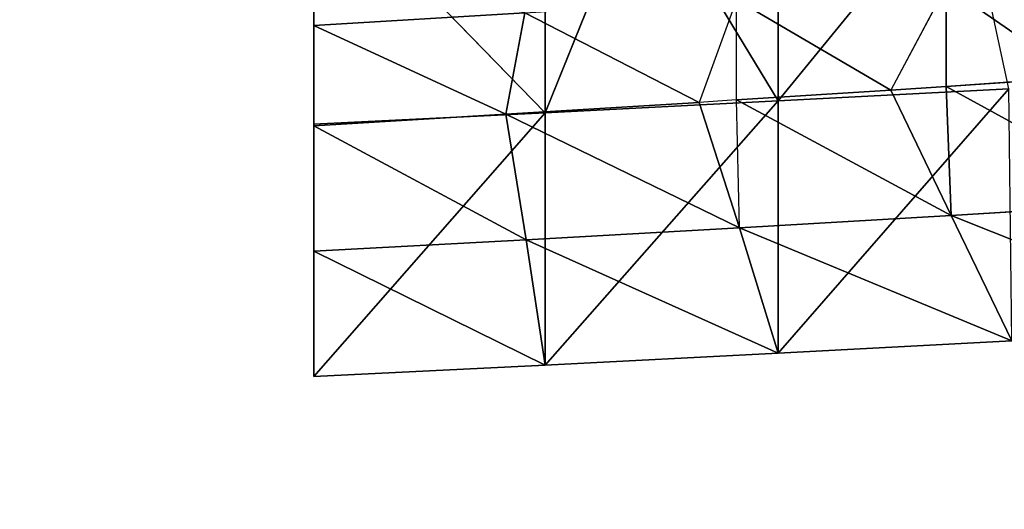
# Model space of a CAD drawing. Extents: x 0.6 to 100.6, y 0 to 13.
# Tile 242 of 256: x 4.5728 to 4.671, y 4.5705 to 4.6192. Entities that reach past the tile are written whole.
import ezdxf

# ---------------------------------------------------------------- set-up
doc = ezdxf.new("R2010")
doc.units = 0
doc.header["$LTSCALE"] = 2.54
doc.layers.get('0').update_dxf_attribs({"color": 13, "linetype": 'CONTINUOUS'})

# ---------------------------------------------------------------- blocks, each defined once
blk = doc.blocks.new('P__KA__AZIENKOWA_VASCA_100')
at = {"color": 0}
for p, q in [((4.60212, 4.641175, 100.278351), (4.60212, 4.608825, 100.3)), ((4.60212, 4.641175, 100.278351), (4.60212, 4.608825, 100.3)), ((4.60212, 4.633675, 100.3), (4.60212, 4.608825, 100.3)), ((4.625197, 4.609961, 100.298932), (4.60212, 4.633675, 100.3)), ((4.625197, 4.609961, 100.298932), (4.60212, 4.633675, 100.3)), ((4.60212, 4.633675, 100.3), (4.60212, 4.608825, 100.3)), ((4.634752, 4.633675, 100.297864), (4.625197, 4.609961, 100.298932)), ((4.634752, 4.633675, 100.297864), (4.625197, 4.609961, 100.298932)), ((4.625197, 4.633675, 100.298932), (4.625197, 4.609961, 100.298932)), ((4.625197, 4.633675, 100.298932), (4.625197, 4.609961, 100.298932)), ((4.634752, 4.633675, 100.297864), (4.648399, 4.611146, 100.295679)), ((4.634752, 4.633675, 100.297864), (4.648399, 4.611146, 100.295679)), ((4.648399, 4.633675, 100.295679), (4.648399, 4.611146, 100.295679)), ((4.648399, 4.611146, 100.295679), (4.666825, 4.633675, 100.291479)), ((4.648399, 4.633675, 100.295679), (4.648399, 4.611146, 100.295679)), ((4.648399, 4.611146, 100.295679), (4.666825, 4.633675, 100.291479)), ((4.671415, 4.612366, 100.290204), (4.666825, 4.633675, 100.291479)), ((4.60212, 4.628675, 100.256702), (4.60212, 4.608825, 100.3)), ((4.60212, 4.628675, 100.256702), (4.60212, 4.608825, 100.3)), ((4.60212, 4.628675, 100.256702), (4.60212, 4.618675, 100.256702)), ((4.60212, 4.628675, 100.256702), (4.60212, 4.618675, 100.256702)), ((4.665149, 4.622594, 100.246857), (4.659645, 4.612232, 100.248535)), ((4.665149, 4.622594, 100.246857), (4.665149, 4.612594, 100.246857)), ((4.665149, 4.622594, 100.246857), (4.678327, 4.613477, 100.242139)), ((4.665149, 4.622594, 100.246857), (4.678327, 4.613477, 100.242139)), ((4.644276, 4.621242, 100.252356), (4.64054, 4.611006, 100.253094)), ((4.644276, 4.611242, 100.252356), (4.644276, 4.621242, 100.252356)), ((4.644276, 4.621242, 100.252356), (4.659645, 4.612232, 100.248535)), ((4.644276, 4.621242, 100.252356), (4.659645, 4.612232, 100.248535)), ((4.60212, 4.618675, 100.256702), (4.623151, 4.619929, 100.255627)), ((4.60212, 4.618675, 100.256702), (4.623151, 4.619929, 100.255627)), ((4.621279, 4.609815, 100.255811), (4.623151, 4.619929, 100.255627)), ((4.621279, 4.609815, 100.255811), (4.623151, 4.619929, 100.255627)), ((4.623151, 4.619929, 100.255627), (4.64054, 4.611006, 100.253094)), ((4.623151, 4.619929, 100.255627), (4.64054, 4.611006, 100.253094)), ((4.60212, 4.618675, 100.256702), (4.60212, 4.608825, 100.3)), ((4.60212, 4.618675, 100.256702), (4.60212, 4.608675, 100.256702)), ((4.60212, 4.618675, 100.256702), (4.60212, 4.608825, 100.3)), ((4.60212, 4.618675, 100.256702), (4.60212, 4.608675, 100.256702)), ((4.60212, 4.618675, 100.256702), (4.621279, 4.609815, 100.255811)), ((4.60212, 4.618675, 100.256702), (4.621279, 4.609815, 100.255811)), ((4.665149, 4.612594, 100.246857), (4.659645, 4.612232, 100.248535)), ((4.678327, 4.613477, 100.242139), (4.665149, 4.612594, 100.246857)), ((4.678327, 4.613477, 100.242139), (4.665149, 4.612594, 100.246857)), ((4.665149, 4.612594, 100.246857), (4.66567, 4.599732, 100.26933)), ((4.665149, 4.612594, 100.246857), (4.66567, 4.599732, 100.26933)), ((4.665149, 4.612594, 100.246857), (4.686309, 4.600977, 100.262262)), ((4.665149, 4.612594, 100.246857), (4.686309, 4.600977, 100.262262)), ((4.659645, 4.612232, 100.248535), (4.644276, 4.611242, 100.252356)), ((4.659645, 4.612232, 100.248535), (4.644276, 4.611242, 100.252356)), ((4.648399, 4.585996, 100.295679), (4.671415, 4.612366, 100.290204)), ((4.671415, 4.612366, 100.290204), (4.648399, 4.611146, 100.295679)), ((4.671415, 4.612366, 100.290204), (4.648399, 4.611146, 100.295679)), ((4.648399, 4.585996, 100.295679), (4.671415, 4.612366, 100.290204)), ((4.659645, 4.612232, 100.248535), (4.66567, 4.599732, 100.26933)), ((4.659645, 4.612232, 100.248535), (4.66567, 4.599732, 100.26933)), ((4.64054, 4.611006, 100.253094), (4.621279, 4.609815, 100.255811)), ((4.64054, 4.611006, 100.253094), (4.621279, 4.609815, 100.255811)), ((4.625197, 4.609961, 100.298932), (4.648399, 4.611146, 100.295679)), ((4.648399, 4.611146, 100.295679), (4.625197, 4.584811, 100.298932)), ((4.648399, 4.611146, 100.295679), (4.625197, 4.584811, 100.298932)), ((4.625197, 4.609961, 100.298932), (4.648399, 4.611146, 100.295679)), ((4.644276, 4.611242, 100.252356), (4.64054, 4.611006, 100.253094)), ((4.644565, 4.598506, 100.274371), (4.64054, 4.611006, 100.253094)), ((4.66567, 4.599732, 100.26933), (4.644276, 4.611242, 100.252356)), ((4.66567, 4.599732, 100.26933), (4.644276, 4.611242, 100.252356)), ((4.644565, 4.598506, 100.274371), (4.644276, 4.611242, 100.252356)), ((4.648399, 4.585996, 100.295679), (4.648399, 4.611146, 100.295679)), ((4.648399, 4.585996, 100.295679), (4.648399, 4.611146, 100.295679)), ((4.60212, 4.608825, 100.3), (4.625197, 4.609961, 100.298932)), ((4.625197, 4.609961, 100.298932), (4.60212, 4.583675, 100.3)), ((4.625197, 4.609961, 100.298932), (4.60212, 4.583675, 100.3)), ((4.60212, 4.608825, 100.3), (4.625197, 4.609961, 100.298932)), ((4.621279, 4.609815, 100.255811), (4.60212, 4.608675, 100.256702)), ((4.621279, 4.609815, 100.255811), (4.60212, 4.608675, 100.256702)), ((4.621279, 4.609815, 100.255811), (4.623286, 4.597315, 100.277368)), ((4.621279, 4.609815, 100.255811), (4.623286, 4.597315, 100.277368)), ((4.621279, 4.609815, 100.255811), (4.644565, 4.598506, 100.274371)), ((4.621279, 4.609815, 100.255811), (4.644565, 4.598506, 100.274371)), ((4.625197, 4.609961, 100.298932), (4.625197, 4.584811, 100.298932)), ((4.625197, 4.609961, 100.298932), (4.625197, 4.584811, 100.298932)), ((4.60212, 4.608825, 100.3), (4.60212, 4.583675, 100.3)), ((4.60212, 4.608675, 100.256702), (4.60212, 4.608825, 100.3)), ((4.60212, 4.608675, 100.256702), (4.60212, 4.608825, 100.3)), ((4.60212, 4.596175, 100.278351), (4.60212, 4.608825, 100.3)), ((4.60212, 4.596175, 100.278351), (4.60212, 4.608825, 100.3)), ((4.60212, 4.608825, 100.3), (4.60212, 4.583675, 100.3)), ((4.60212, 4.608675, 100.256702), (4.60212, 4.596175, 100.278351)), ((4.60212, 4.608675, 100.256702), (4.60212, 4.596175, 100.278351)), ((4.60212, 4.608675, 100.256702), (4.623286, 4.597315, 100.277368)), ((4.60212, 4.608675, 100.256702), (4.623286, 4.597315, 100.277368)), ((4.686309, 4.600977, 100.262262), (4.66567, 4.599732, 100.26933)), ((4.686309, 4.600977, 100.262262), (4.66567, 4.599732, 100.26933)), ((4.644565, 4.598506, 100.274371), (4.66567, 4.599732, 100.26933)), ((4.644565, 4.598506, 100.274371), (4.66567, 4.599732, 100.26933)), ((4.66567, 4.599732, 100.26933), (4.671696, 4.587232, 100.290125)), ((4.66567, 4.599732, 100.26933), (4.671696, 4.587232, 100.290125)), ((4.66567, 4.599732, 100.26933), (4.693928, 4.588457, 100.282532)), ((4.66567, 4.599732, 100.26933), (4.693928, 4.588457, 100.282532)), ((4.644565, 4.598506, 100.274371), (4.623286, 4.597315, 100.277368)), ((4.644565, 4.598506, 100.274371), (4.623286, 4.597315, 100.277368)), ((4.648399, 4.585996, 100.295679), (4.644565, 4.598506, 100.274371)), ((4.644565, 4.598506, 100.274371), (4.671696, 4.587232, 100.290125)), ((4.644565, 4.598506, 100.274371), (4.671696, 4.587232, 100.290125)), ((4.648399, 4.585996, 100.295679), (4.644565, 4.598506, 100.274371)), ((4.60212, 4.596175, 100.278351), (4.623286, 4.597315, 100.277368)), ((4.60212, 4.596175, 100.278351), (4.623286, 4.597315, 100.277368)), ((4.625197, 4.584811, 100.298932), (4.623286, 4.597315, 100.277368)), ((4.623286, 4.597315, 100.277368), (4.648399, 4.585996, 100.295679)), ((4.625197, 4.584811, 100.298932), (4.623286, 4.597315, 100.277368)), ((4.623286, 4.597315, 100.277368), (4.648399, 4.585996, 100.295679)), ((4.60212, 4.596175, 100.278351), (4.60212, 4.583675, 100.3)), ((4.60212, 4.596175, 100.278351), (4.60212, 4.583675, 100.3)), ((4.60212, 4.596175, 100.278351), (4.625197, 4.584811, 100.298932)), ((4.60212, 4.596175, 100.278351), (4.625197, 4.584811, 100.298932)), ((4.648399, 4.585996, 100.295679), (4.671696, 4.587232, 100.290125)), ((4.648399, 4.585996, 100.295679), (4.671696, 4.587232, 100.290125)), ((4.625197, 4.584811, 100.298932), (4.648399, 4.585996, 100.295679)), ((4.625197, 4.584811, 100.298932), (4.648399, 4.585996, 100.295679)), ((4.60212, 4.583675, 100.3), (4.625197, 4.584811, 100.298932)), ((4.60212, 4.583675, 100.3), (4.625197, 4.584811, 100.298932))]:
    blk.add_line(p, q, dxfattribs=at)
mesh = blk.add_polyface(dxfattribs=at)
corners = [(5.00212, 0.933675, 99.55), (4.20212, 0.133675, 99.55), (5.00212, 5.033675, 99.55)]
mesh.append_faces([[corners[k] for k in face] for face in [(0, 1, 2)]], dxfattribs={"color": 0})
mesh = blk.add_polyface(dxfattribs=at)
corners = [(5.00212, 5.033675, 99.55), (4.20212, 0.133675, 99.55), (4.20212, 5.033675, 99.55)]
mesh.append_faces([[corners[k] for k in face] for face in [(0, 1, 2)]], dxfattribs={"color": 0})
mesh = blk.add_polyface(dxfattribs=at)
corners = [(5.00212, 5.033675, 100.55), (4.20212, 5.033675, 100.55), (5.00212, 0.933675, 100.55)]
mesh.append_faces([[corners[k] for k in face] for face in [(0, 1, 2)]], dxfattribs={"color": 0})
mesh = blk.add_polyface(dxfattribs=at)
corners = [(5.00212, 0.933675, 100.55), (4.20212, 5.033675, 100.55), (4.20212, 0.133675, 100.55)]
mesh.append_faces([[corners[k] for k in face] for face in [(0, 1, 2)]], dxfattribs={"color": 0})
mesh = blk.add_polyface(dxfattribs=at)
corners = [(5.00212, 0.933675, 99.65), (4.20212, 5.033675, 99.65), (4.20212, 0.133675, 99.65)]
mesh.append_faces([[corners[k] for k in face] for face in [(0, 1, 2)]], dxfattribs={"color": 0})
mesh = blk.add_polyface(dxfattribs=at)
corners = [(5.00212, 5.033675, 99.65), (4.20212, 5.033675, 99.65), (5.00212, 0.933675, 99.65)]
mesh.append_faces([[corners[k] for k in face] for face in [(0, 1, 2)]], dxfattribs={"color": 0})
mesh = blk.add_polyface(dxfattribs=at)
corners = [(5.00212, 5.033675, 100.45), (4.20212, 0.133675, 100.45), (4.20212, 5.033675, 100.45)]
mesh.append_faces([[corners[k] for k in face] for face in [(0, 1, 2)]], dxfattribs={"color": 0})
mesh = blk.add_polyface(dxfattribs=at)
corners = [(5.00212, 0.933675, 100.45), (4.20212, 0.133675, 100.45), (5.00212, 5.033675, 100.45)]
mesh.append_faces([[corners[k] for k in face] for face in [(0, 1, 2)]], dxfattribs={"color": 0})
mesh = blk.add_polyface(dxfattribs=at)
corners = [(4.60212, 4.641175, 100.278351), (4.60212, 4.608825, 100.3), (4.60212, 4.633675, 100.3)]
mesh.append_faces([[corners[k] for k in face] for face in [(0, 1, 2)]], dxfattribs={"color": 0})
mesh = blk.add_polyface(dxfattribs=at)
corners = [(4.60212, 4.641175, 100.278351), (4.60212, 4.628675, 100.256702), (4.60212, 4.608825, 100.3)]
mesh.append_faces([[corners[k] for k in face] for face in [(0, 1, 2)]], dxfattribs={"color": 0})
mesh = blk.add_polyface(dxfattribs=at)
corners = [(4.625197, 4.609961, 100.298932), (4.60212, 4.633675, 100.3), (4.60212, 4.608825, 100.3)]
mesh.append_faces([[corners[k] for k in face] for face in [(0, 1, 2)]], dxfattribs={"color": 0})
mesh = blk.add_polyface(dxfattribs=at)
corners = [(4.625197, 4.633675, 100.298932), (4.60212, 4.633675, 100.3), (4.625197, 4.609961, 100.298932)]
mesh.append_faces([[corners[k] for k in face] for face in [(0, 1, 2)]], dxfattribs={"color": 0})
mesh = blk.add_polyface(dxfattribs=at)
corners = [(4.648399, 4.611146, 100.295679), (4.634752, 4.633675, 100.297864), (4.625197, 4.609961, 100.298932)]
mesh.append_faces([[corners[k] for k in face] for face in [(0, 1, 2)]], dxfattribs={"color": 0})
mesh = blk.add_polyface(dxfattribs=at)
corners = [(4.634752, 4.633675, 100.297864), (4.625197, 4.633675, 100.298932), (4.625197, 4.609961, 100.298932)]
mesh.append_faces([[corners[k] for k in face] for face in [(0, 1, 2)]], dxfattribs={"color": 0})
mesh = blk.add_polyface(dxfattribs=at)
corners = [(4.648399, 4.633675, 100.295679), (4.634752, 4.633675, 100.297864), (4.648399, 4.611146, 100.295679)]
mesh.append_faces([[corners[k] for k in face] for face in [(0, 1, 2)]], dxfattribs={"color": 0})
mesh = blk.add_polyface(dxfattribs=at)
corners = [(4.666825, 4.633675, 100.291479), (4.648399, 4.633675, 100.295679), (4.648399, 4.611146, 100.295679)]
mesh.append_faces([[corners[k] for k in face] for face in [(0, 1, 2)]], dxfattribs={"color": 0})
mesh = blk.add_polyface(dxfattribs=at)
corners = [(4.671415, 4.612366, 100.290204), (4.666825, 4.633675, 100.291479), (4.648399, 4.611146, 100.295679)]
mesh.append_faces([[corners[k] for k in face] for face in [(0, 1, 2)]], dxfattribs={"color": 0})
mesh = blk.add_polyface(dxfattribs=at)
corners = [(4.60212, 4.628675, 100.256702), (4.60212, 4.618675, 100.256702), (4.60212, 4.608825, 100.3)]
mesh.append_faces([[corners[k] for k in face] for face in [(0, 1, 2)]], dxfattribs={"color": 0})
mesh = blk.add_polyface(dxfattribs=at)
corners = [(4.623151, 4.619929, 100.255627), (4.60212, 4.618675, 100.256702), (4.60212, 4.628675, 100.256702)]
mesh.append_faces([[corners[k] for k in face] for face in [(0, 1, 2)]], dxfattribs={"color": 0})
mesh = blk.add_polyface(dxfattribs=at)
corners = [(4.685421, 4.623964, 100.239172), (4.678327, 4.613477, 100.242139), (4.665149, 4.622594, 100.246857)]
mesh.append_faces([[corners[k] for k in face] for face in [(0, 1, 2)]], dxfattribs={"color": 0})
mesh = blk.add_polyface(dxfattribs=at)
corners = [(4.665149, 4.622594, 100.246857), (4.659645, 4.612232, 100.248535), (4.644276, 4.621242, 100.252356)]
mesh.append_faces([[corners[k] for k in face] for face in [(0, 1, 2)]], dxfattribs={"color": 0})
mesh = blk.add_polyface(dxfattribs=at)
corners = [(4.678327, 4.613477, 100.242139), (4.665149, 4.612594, 100.246857), (4.665149, 4.622594, 100.246857)]
mesh.append_faces([[corners[k] for k in face] for face in [(0, 1, 2)]], dxfattribs={"color": 0})
mesh = blk.add_polyface(dxfattribs=at)
corners = [(4.644276, 4.621242, 100.252356), (4.64054, 4.611006, 100.253094), (4.623151, 4.619929, 100.255627)]
mesh.append_faces([[corners[k] for k in face] for face in [(0, 1, 2)]], dxfattribs={"color": 0})
mesh = blk.add_polyface(dxfattribs=at)
corners = [(4.659645, 4.612232, 100.248535), (4.644276, 4.611242, 100.252356), (4.644276, 4.621242, 100.252356)]
mesh.append_faces([[corners[k] for k in face] for face in [(0, 1, 2)]], dxfattribs={"color": 0})
mesh = blk.add_polyface(dxfattribs=at)
corners = [(4.623151, 4.619929, 100.255627), (4.621279, 4.609815, 100.255811), (4.60212, 4.618675, 100.256702)]
mesh.append_faces([[corners[k] for k in face] for face in [(0, 1, 2)]], dxfattribs={"color": 0})
mesh = blk.add_polyface(dxfattribs=at)
corners = [(4.64054, 4.611006, 100.253094), (4.621279, 4.609815, 100.255811), (4.623151, 4.619929, 100.255627)]
mesh.append_faces([[corners[k] for k in face] for face in [(0, 1, 2)]], dxfattribs={"color": 0})
mesh = blk.add_polyface(dxfattribs=at)
corners = [(4.60212, 4.618675, 100.256702), (4.60212, 4.608675, 100.256702), (4.60212, 4.608825, 100.3)]
mesh.append_faces([[corners[k] for k in face] for face in [(0, 1, 2)]], dxfattribs={"color": 0})
mesh = blk.add_polyface(dxfattribs=at)
corners = [(4.621279, 4.609815, 100.255811), (4.60212, 4.608675, 100.256702), (4.60212, 4.618675, 100.256702)]
mesh.append_faces([[corners[k] for k in face] for face in [(0, 1, 2)]], dxfattribs={"color": 0})
mesh = blk.add_polyface(dxfattribs=at)
corners = [(4.66567, 4.599732, 100.26933), (4.659645, 4.612232, 100.248535), (4.665149, 4.612594, 100.246857)]
mesh.append_faces([[corners[k] for k in face] for face in [(0, 1, 2)]], dxfattribs={"color": 0})
mesh = blk.add_polyface(dxfattribs=at)
corners = [(4.686309, 4.600977, 100.262262), (4.665149, 4.612594, 100.246857), (4.678327, 4.613477, 100.242139)]
mesh.append_faces([[corners[k] for k in face] for face in [(0, 1, 2)]], dxfattribs={"color": 0})
mesh = blk.add_polyface(dxfattribs=at)
corners = [(4.66567, 4.599732, 100.26933), (4.665149, 4.612594, 100.246857), (4.686309, 4.600977, 100.262262)]
mesh.append_faces([[corners[k] for k in face] for face in [(0, 1, 2)]], dxfattribs={"color": 0})
mesh = blk.add_polyface(dxfattribs=at)
corners = [(4.66567, 4.599732, 100.26933), (4.644276, 4.611242, 100.252356), (4.659645, 4.612232, 100.248535)]
mesh.append_faces([[corners[k] for k in face] for face in [(0, 1, 2)]], dxfattribs={"color": 0})
mesh = blk.add_polyface(dxfattribs=at)
corners = [(4.671415, 4.612366, 100.290204), (4.648399, 4.611146, 100.295679), (4.648399, 4.585996, 100.295679)]
mesh.append_faces([[corners[k] for k in face] for face in [(0, 1, 2)]], dxfattribs={"color": 0})
mesh = blk.add_polyface(dxfattribs=at)
corners = [(4.671696, 4.587232, 100.290125), (4.671415, 4.612366, 100.290204), (4.648399, 4.585996, 100.295679)]
mesh.append_faces([[corners[k] for k in face] for face in [(0, 1, 2)]], dxfattribs={"color": 0})
mesh = blk.add_polyface(dxfattribs=at)
corners = [(4.644565, 4.598506, 100.274371), (4.621279, 4.609815, 100.255811), (4.64054, 4.611006, 100.253094)]
mesh.append_faces([[corners[k] for k in face] for face in [(0, 1, 2)]], dxfattribs={"color": 0})
mesh = blk.add_polyface(dxfattribs=at)
corners = [(4.648399, 4.611146, 100.295679), (4.625197, 4.584811, 100.298932), (4.648399, 4.585996, 100.295679)]
mesh.append_faces([[corners[k] for k in face] for face in [(0, 1, 2)]], dxfattribs={"color": 0})
mesh = blk.add_polyface(dxfattribs=at)
corners = [(4.648399, 4.611146, 100.295679), (4.625197, 4.609961, 100.298932), (4.625197, 4.584811, 100.298932)]
mesh.append_faces([[corners[k] for k in face] for face in [(0, 1, 2)]], dxfattribs={"color": 0})
mesh = blk.add_polyface(dxfattribs=at)
corners = [(4.644565, 4.598506, 100.274371), (4.644276, 4.611242, 100.252356), (4.66567, 4.599732, 100.26933)]
mesh.append_faces([[corners[k] for k in face] for face in [(0, 1, 2)]], dxfattribs={"color": 0})
mesh = blk.add_polyface(dxfattribs=at)
corners = [(4.625197, 4.609961, 100.298932), (4.60212, 4.583675, 100.3), (4.625197, 4.584811, 100.298932)]
mesh.append_faces([[corners[k] for k in face] for face in [(0, 1, 2)]], dxfattribs={"color": 0})
mesh = blk.add_polyface(dxfattribs=at)
corners = [(4.625197, 4.609961, 100.298932), (4.60212, 4.608825, 100.3), (4.60212, 4.583675, 100.3)]
mesh.append_faces([[corners[k] for k in face] for face in [(0, 1, 2)]], dxfattribs={"color": 0})
mesh = blk.add_polyface(dxfattribs=at)
corners = [(4.623286, 4.597315, 100.277368), (4.60212, 4.608675, 100.256702), (4.621279, 4.609815, 100.255811)]
mesh.append_faces([[corners[k] for k in face] for face in [(0, 1, 2)]], dxfattribs={"color": 0})
mesh = blk.add_polyface(dxfattribs=at)
corners = [(4.623286, 4.597315, 100.277368), (4.621279, 4.609815, 100.255811), (4.644565, 4.598506, 100.274371)]
mesh.append_faces([[corners[k] for k in face] for face in [(0, 1, 2)]], dxfattribs={"color": 0})
mesh = blk.add_polyface(dxfattribs=at)
corners = [(4.60212, 4.608825, 100.3), (4.60212, 4.608675, 100.256702), (4.60212, 4.596175, 100.278351)]
mesh.append_faces([[corners[k] for k in face] for face in [(0, 1, 2)]], dxfattribs={"color": 0})
mesh = blk.add_polyface(dxfattribs=at)
corners = [(4.60212, 4.608825, 100.3), (4.60212, 4.596175, 100.278351), (4.60212, 4.583675, 100.3)]
mesh.append_faces([[corners[k] for k in face] for face in [(0, 1, 2)]], dxfattribs={"color": 0})
mesh = blk.add_polyface(dxfattribs=at)
corners = [(4.60212, 4.596175, 100.278351), (4.60212, 4.608675, 100.256702), (4.623286, 4.597315, 100.277368)]
mesh.append_faces([[corners[k] for k in face] for face in [(0, 1, 2)]], dxfattribs={"color": 0})
mesh = blk.add_polyface(dxfattribs=at)
corners = [(4.693928, 4.588457, 100.282532), (4.66567, 4.599732, 100.26933), (4.686309, 4.600977, 100.262262)]
mesh.append_faces([[corners[k] for k in face] for face in [(0, 1, 2)]], dxfattribs={"color": 0})
mesh = blk.add_polyface(dxfattribs=at)
corners = [(4.671696, 4.587232, 100.290125), (4.644565, 4.598506, 100.274371), (4.66567, 4.599732, 100.26933)]
mesh.append_faces([[corners[k] for k in face] for face in [(0, 1, 2)]], dxfattribs={"color": 0})
mesh = blk.add_polyface(dxfattribs=at)
corners = [(4.671696, 4.587232, 100.290125), (4.66567, 4.599732, 100.26933), (4.693928, 4.588457, 100.282532)]
mesh.append_faces([[corners[k] for k in face] for face in [(0, 1, 2)]], dxfattribs={"color": 0})
mesh = blk.add_polyface(dxfattribs=at)
corners = [(4.648399, 4.585996, 100.295679), (4.623286, 4.597315, 100.277368), (4.644565, 4.598506, 100.274371)]
mesh.append_faces([[corners[k] for k in face] for face in [(0, 1, 2)]], dxfattribs={"color": 0})
mesh = blk.add_polyface(dxfattribs=at)
corners = [(4.648399, 4.585996, 100.295679), (4.644565, 4.598506, 100.274371), (4.671696, 4.587232, 100.290125)]
mesh.append_faces([[corners[k] for k in face] for face in [(0, 1, 2)]], dxfattribs={"color": 0})
mesh = blk.add_polyface(dxfattribs=at)
corners = [(4.625197, 4.584811, 100.298932), (4.60212, 4.596175, 100.278351), (4.623286, 4.597315, 100.277368)]
mesh.append_faces([[corners[k] for k in face] for face in [(0, 1, 2)]], dxfattribs={"color": 0})
mesh = blk.add_polyface(dxfattribs=at)
corners = [(4.625197, 4.584811, 100.298932), (4.623286, 4.597315, 100.277368), (4.648399, 4.585996, 100.295679)]
mesh.append_faces([[corners[k] for k in face] for face in [(0, 1, 2)]], dxfattribs={"color": 0})
mesh = blk.add_polyface(dxfattribs=at)
corners = [(4.60212, 4.583675, 100.3), (4.60212, 4.596175, 100.278351), (4.625197, 4.584811, 100.298932)]
mesh.append_faces([[corners[k] for k in face] for face in [(0, 1, 2)]], dxfattribs={"color": 0})

msp = doc.modelspace()

# ---------------------------------------------------------------- block references
at = {"color": 0}
msp.add_blockref('P__KA__AZIENKOWA_VASCA_100', (0, 0), dxfattribs=at)

doc.saveas('drawing.dxf')
